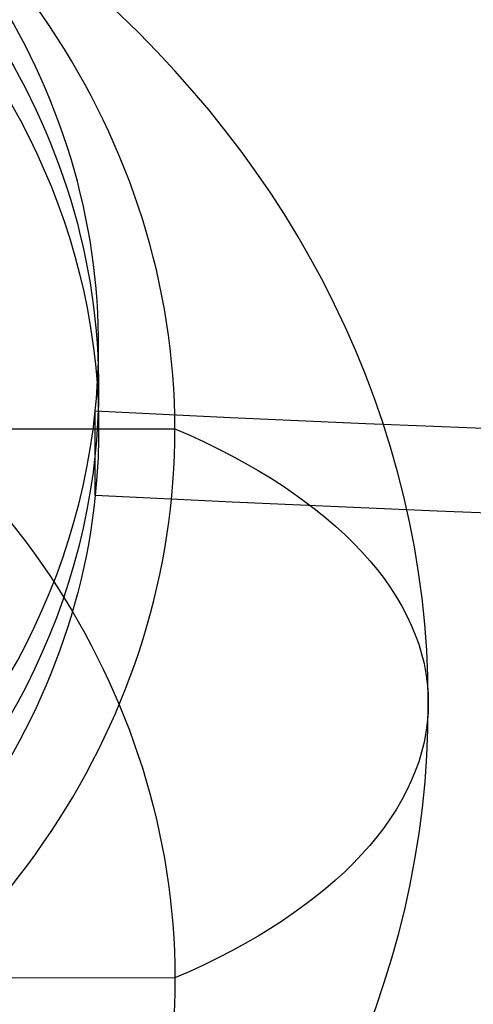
# Model space of a CAD drawing. Header units: millimetres. Extents: x -295 to 297, y -223 to 334.
# Tile 22 of 34: x 4.58 to 7.27, y 170.25 to 176.07. Entities that reach past the tile are written whole.
import ezdxf

# ---------------------------------------------------------------- set-up
doc = ezdxf.new("R2010")
doc.units = ezdxf.units.MM
doc.layers.add('Default', color=178, linetype='Continuous', true_color=0x000000)

msp = doc.modelspace()

# ---------------------------------------------------------------- linework, layer by layer
at = {"layer": 'Default'}
for p, q in [((5.028497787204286, 173.2578528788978, -99.61453715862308), (5.028497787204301, 173.7585646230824, -100.4817953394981)), ((4.499994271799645, 173.6520428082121, -99.38695149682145), (5.499992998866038, 173.6534246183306, -99.38615370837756)), ((5.499992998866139, 170.4034246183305, -93.75698858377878), (4.499994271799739, 170.402042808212, -93.75778637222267))]:
    msp.add_line(p, q, dxfattribs=at)
for centre, radius, start, end in [((0.0046097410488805, 224.0026614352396, -234.9999999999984), 100.9999999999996, 300.0000000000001, 246.374193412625), ((0.0046097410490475, 224.0026614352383, -234.9999999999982), 88.99999999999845, 300.0000000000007, 252.831758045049)]:
    msp.add_arc(centre, radius, start, end, dxfattribs=at)
at = {"layer": 'Default', "extrusion": (6.662473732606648e-16, 0.5000000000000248, -0.8660254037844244)}
msp.add_arc((-7.233e-13, 100.6864246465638, 274.2294824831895), 95.99999999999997, 180, 270, dxfattribs=at)
at = {"layer": 'Default', "extrusion": (6.108676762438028e-16, 0.5000000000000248, -0.8660254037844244)}
msp.add_arc((-7.482e-13, 100.6864246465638, 274.2294824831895), 100, 180, 270, dxfattribs=at)
at = {"layer": 'Default', "extrusion": (-5.134781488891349e-16, -0.5000000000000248, 0.8660254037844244)}
for centre, radius, start, end in [((9.49e-13, 100.6864246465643, -189.6205839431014), 53.25295967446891, 174.9089331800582, 354.9089331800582), ((1.2981e-12, 100.6864246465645, -173.8990696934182), 5.048414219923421, 354.9089331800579, 174.9089331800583), ((1.2981e-12, 100.6864246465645, -173.8990696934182), 5.048414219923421, 174.9089331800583, 354.9089331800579)]:
    msp.add_arc(centre, radius, start, end, dxfattribs=at)
at = {"layer": 'Default', "extrusion": (4.996003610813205e-16, 0.5000000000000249, -0.8660254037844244)}
msp.add_arc((-9.545e-13, 100.6864246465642, 188.7824435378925), 53.79841421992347, 185.0910668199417, 5.091066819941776, dxfattribs=at)
at = {"layer": 'Default', "extrusion": (-7.395399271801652e-17, 0.5000000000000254, -0.866025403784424)}
msp.add_arc((-1.0206e-12, 100.6864246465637, 187.6630340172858), 41.50000000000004, 180.0000000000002, 269.9999999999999, dxfattribs=at)
at = {"layer": 'Default', "extrusion": (-2.557953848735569e-13, -0.5000000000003, 0.8660254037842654)}
msp.add_arc((-9.15085e-11, 100.6864246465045, -185.934303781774), 41.50000000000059, 180.0000000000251, 2.51134e-11, dxfattribs=at)
at = {"layer": 'Default', "extrusion": (6.416350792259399e-16, 0.5000000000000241, -0.8660254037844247)}
msp.add_arc((-5.932e-13, 100.6864246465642, 184.2055735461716), 41.4999999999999, 180, 0, dxfattribs=at)
at = {"layer": 'Default', "extrusion": (-6.616885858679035e-16, -0.5000000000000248, 0.8660254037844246)}
msp.add_arc((6.787e-13, 100.6864246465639, -172.8976462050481), 5.499999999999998, 0.0914198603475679, 180.0914198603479, dxfattribs=at)
at = {"layer": 'Default', "extrusion": (-5.258016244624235e-13, 0.4999999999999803, -0.86602540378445)}
for centre, radius, start, end in [((-1.83476e-10, 100.6864246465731, 173.3983579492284), 5.048414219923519, 5.091066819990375, 185.0910668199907), ((-1.83476e-10, 100.6864246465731, 173.3983579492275), 5.048414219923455, 185.0910668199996, 5.091066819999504)]:
    msp.add_arc(centre, radius, start, end, dxfattribs=at)
at = {"layer": 'Default', "extrusion": (5.134781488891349e-16, 0.5000000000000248, -0.8660254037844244)}
for start, end in [(5.091066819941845, 185.0910668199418), (185.0910668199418, 5.091066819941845)]:
    msp.add_arc((-1.049e-13, 100.6864246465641, 172.8976462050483), 5.048414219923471, start, end, dxfattribs=at)
at = {"layer": 'Default', "extrusion": (-8.526512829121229e-14, -0.499999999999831, 0.8660254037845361)}
for centre, radius, start, end in [((-2.79857e-11, 100.686424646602, -169.6476462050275), 6.99999999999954, 0.0914198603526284, 180.0914198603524), ((-2.79857e-11, 100.686424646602, -169.6476462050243), 7.000000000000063, 180.0914198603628, 0.0914198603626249)]:
    msp.add_arc(centre, radius, start, end, dxfattribs=at)
at = {"layer": 'Default', "extrusion": (0.088738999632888, 0.862608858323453, 0.4980274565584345)}
msp.add_arc((23.02932081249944, -270.9349027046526, 100.2892079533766), 98.00000000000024, 96.00378492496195, 125.988629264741, dxfattribs=at)
at = {"layer": 'Default', "extrusion": (-0.08873899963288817, -0.862608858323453, -0.4980274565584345)}
msp.add_arc((-23.02932081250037, -270.9349027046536, -100.2892079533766), 99.00000000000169, 54.01137073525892, 84.02726342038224, dxfattribs=at)
at = {"layer": 'Default', "extrusion": (7.224039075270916e-16, 0.5000000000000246, -0.8660254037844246)}
msp.add_arc((-7.618e-13, 100.686424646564, 166.3976462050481), 5.5, 359.908580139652, 179.9085801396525, dxfattribs=at)
at = {"layer": 'Default', "extrusion": (-6.615801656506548e-16, -0.5000000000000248, 0.8660254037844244)}
msp.add_arc((6.788e-13, 100.6864246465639, -172.8976462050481), 5.499999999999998, 180.0914198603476, 0.091419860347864, dxfattribs=at)
at = {"layer": 'Default', "extrusion": (0.001595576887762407, -0.8660243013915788, -0.4999993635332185)}
msp.add_arc((3.046098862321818, -169.6449121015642, -100.6862964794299), 4.270833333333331, 310.502500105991, 49.60306238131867, dxfattribs=at)
at = {"layer": 'Default', "extrusion": (7.221870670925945e-16, 0.5000000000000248, -0.8660254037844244)}
msp.add_arc((-7.619e-13, 100.6864246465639, 166.3976462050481), 5.5, 179.908580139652, 359.9085801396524, dxfattribs=at)
at = {"layer": 'Default'}
for points, knots in [([(-40.07163354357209, 132.3844606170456, -234.9999996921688), (-42.87612918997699, 133.61122372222, -234.9999982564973), (-48.36051156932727, 136.3170448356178, -234.9999954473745), (-56.16565885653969, 141.1003341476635, -234.9999914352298), (-63.50172867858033, 146.5759405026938, -234.9999876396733), (-68.04798558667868, 150.6663509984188, -234.9999852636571), (-72.3094302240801, 154.8706409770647, -234.9999830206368), (-76.2849570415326, 159.1534243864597, -234.9999809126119), (-81.65324884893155, 166.0590518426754, -234.999978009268), (-86.39883117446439, 173.4065459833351, -234.9999753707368), (-89.12860608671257, 178.5733039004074, -234.9999737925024), (-90.96156632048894, 182.4454595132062, -234.9999727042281), (-92.07365056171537, 184.9242080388, -234.9999720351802), (-94.09304536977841, 189.9654728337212, -234.9999707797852), (-95.3748874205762, 193.834185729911, -234.9999699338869), (-96.82647213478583, 198.8979986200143, -234.9999689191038), (-98.04290479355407, 203.849306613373, -234.9999680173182), (-98.87803372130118, 208.8789907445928, -234.9999672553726), (-99.80254241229, 216.1614928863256, -234.9999662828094), (-100.3229967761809, 225.7282026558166, -234.9999652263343), (-99.47386951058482, 235.2713578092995, -234.9999648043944), (-98.29305651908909, 242.5573892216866, -234.9999647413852), (-97.26651990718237, 247.6335395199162, -234.9999647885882), (-95.84970667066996, 252.6148778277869, -234.9999650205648), (-94.1891439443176, 257.6941822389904, -234.9999653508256), (-92.74488658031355, 261.5629348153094, -234.9999656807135), (-90.50543894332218, 266.5891546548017, -234.9999662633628), (-89.28234528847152, 269.0552458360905, -234.9999666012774), (-87.2802023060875, 272.8909360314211, -234.9999671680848), (-84.324559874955, 277.989206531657, -234.9999680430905), (-79.2457683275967, 285.2013448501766, -234.9999696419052), (-73.55236229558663, 291.9388638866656, -234.999971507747), (-69.36721814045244, 296.0876912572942, -234.9999729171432), (-64.91258162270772, 300.1285336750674, -234.9999744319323), (-60.19364284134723, 304.0287998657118, -234.9999760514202), (-52.62565210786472, 309.1966198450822, -234.9999786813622), (-44.61720158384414, 313.6514559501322, -234.9999814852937), (-39.01737779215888, 316.1258111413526, -234.9999834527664), (-33.38098668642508, 318.3122013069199, -234.9999854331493), (-27.7375913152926, 320.2153437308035, -234.9999874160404), (-19.07034534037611, 322.3011903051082, -234.9999904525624), (-10.25201229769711, 323.6084422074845, -234.9999935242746), (-4.306396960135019, 323.954163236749, -234.9999955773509), (0.075528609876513, 324.0124501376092, -234.9999970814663), (2.876715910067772, 323.9908202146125, -234.9999980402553), (8.469353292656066, 323.7125498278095, -234.9999999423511), (12.64515394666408, 323.2400961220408, -235.0000013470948), (18.0279084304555, 322.4006273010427, -235.0000031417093), (23.21814987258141, 321.3786985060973, -235.0000048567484), (28.31122591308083, 319.9491823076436, -235.0000065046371), (33.17935024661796, 318.3718545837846, -235.0000080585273), (37.82051459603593, 316.6754728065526, -235.0000095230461), (42.32351742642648, 314.640502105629, -235.0000108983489), (46.63717193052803, 312.4950823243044, -235.000012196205), (50.76223032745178, 310.2590334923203, -235.0000134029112), (54.72001565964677, 307.7387284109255, -235.0000145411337), (58.70719809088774, 304.997827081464, -235.0000156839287), (62.7050184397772, 302.0235469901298, -235.0000168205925), (66.46991537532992, 298.7594294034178, -235.0000178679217), (70.23746030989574, 295.2378169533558, -235.000018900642), (73.98147679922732, 291.4466377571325, -235.0000199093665), (77.4113403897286, 287.3690466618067, -235.0000207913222), (79.90717471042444, 284.1488687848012, -235.0000214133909), (81.58584054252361, 281.8857540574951, -235.0000218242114), (83.95698811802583, 278.3896491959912, -235.000022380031), (86.17844005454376, 274.7965667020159, -235.0000228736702), (87.55767219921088, 272.3394695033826, -235.0000231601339), (88.91428511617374, 269.7982423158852, -235.0000234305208), (90.24207619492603, 267.1730587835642, -235.0000236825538), (92.05730397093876, 263.1534662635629, -235.000023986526), (93.69357368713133, 259.0577530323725, -235.0000242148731), (94.66356383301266, 256.2804033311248, -235.0000243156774), (97.00945215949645, 249.0539470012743, -235.0000245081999), (99.68974862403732, 237.1544457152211, -235.0000243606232), (100.4257358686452, 219.017580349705, -235.0000227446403), (97.89710118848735, 201.0428160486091, -235.0000197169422), (94.05148169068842, 189.4672382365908, -235.0000167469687), (91.01442978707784, 182.5384109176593, -235.0000146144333), (89.80282480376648, 179.9290633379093, -235.0000137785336), (87.81943964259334, 176.0990625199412, -235.0000124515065), (85.67281847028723, 172.3581074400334, -235.0000110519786), (84.13473497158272, 169.9268566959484, -235.0000100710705), (81.82717049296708, 166.4478842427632, -235.000008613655), (78.61889039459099, 162.0170962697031, -235.0000066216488), (75.05876278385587, 157.8637299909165, -235.0000044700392), (71.44315208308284, 153.9802328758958, -235.0000023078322), (67.79902366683, 150.356891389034, -235.0000001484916), (63.88706525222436, 147.0244972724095, -234.9999978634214), (59.98860160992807, 143.9549256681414, -234.9999955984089), (56.12821653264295, 141.1336784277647, -234.9999933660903), (52.07582224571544, 138.5959424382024, -234.9999910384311), (50.00460974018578, 137.4001210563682, -234.9999898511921)], [-5.347238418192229, -5.347238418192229, -5.347238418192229, -5.347238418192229, -5.255671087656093, -5.164103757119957, -5.072536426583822, -4.980969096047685, -4.980969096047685, -4.893464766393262, -4.80596043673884, -4.718456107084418, -4.630951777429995, -4.630951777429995, -4.590304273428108, -4.549656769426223, -4.468361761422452, -4.468361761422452, -4.39207962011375, -4.315797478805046, -4.315797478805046, -4.172486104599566, -4.029174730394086, -4.029174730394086, -3.951691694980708, -3.874208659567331, -3.874208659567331, -3.791838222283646, -3.750653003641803, -3.709467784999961, -3.709467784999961, -3.621223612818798, -3.532979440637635, -3.444735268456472, -3.356491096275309, -3.356491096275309, -3.264825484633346, -3.173159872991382, -3.08149426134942, -2.989828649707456, -2.989828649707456, -2.900649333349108, -2.811470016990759, -2.722290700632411, -2.633111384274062, -2.633111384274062, -2.591200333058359, -2.549289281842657, -2.465467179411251, -2.465467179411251, -2.386325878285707, -2.307184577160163, -2.307184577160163, -2.233250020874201, -2.15931546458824, -2.15931546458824, -2.089135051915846, -2.018954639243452, -2.018954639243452, -1.944401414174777, -1.869848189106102, -1.869848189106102, -1.790133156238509, -1.710418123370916, -1.710418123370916, -1.668260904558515, -1.626103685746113, -1.583946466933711, -1.54178924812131, -1.54178924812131, -1.497775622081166, -1.453761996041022, -1.409748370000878, -1.365734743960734, -1.365734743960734, -1.182475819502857, -0.9992168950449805, -0.8159579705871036, -0.6326990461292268, -0.6326990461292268, -0.5896566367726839, -0.5466142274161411, -0.5035718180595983, -0.4605294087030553, -0.4605294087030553, -0.3786919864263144, -0.2968545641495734, -0.2968545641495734, -0.2199693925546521, -0.1430842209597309, -0.1430842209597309, -0.0715421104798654, 0, 0, 0, 0]), ([(45.00460974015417, 146.0603750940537, -234.9999895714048), (46.90610405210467, 147.1582087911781, -234.9999908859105), (50.62470426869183, 149.4906463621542, -234.9999934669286), (54.16312922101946, 152.0883000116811, -234.999995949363), (57.73627869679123, 154.9184004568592, -234.9999984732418), (61.32067104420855, 157.9946775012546, -235.0000010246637), (64.65241975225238, 161.3429358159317, -235.000003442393), (67.10334132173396, 164.0081308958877, -235.0000052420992), (68.76703987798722, 165.8952527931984, -235.0000064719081), (71.14051023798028, 168.8263662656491, -235.0000082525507), (73.3891540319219, 171.8543009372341, -235.0000099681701), (74.80315473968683, 173.9351002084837, -235.0000110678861), (76.20936810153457, 176.1008037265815, -235.0000121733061), (77.60148249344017, 178.3520969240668, -235.0000132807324), (79.53775730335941, 181.8158464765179, -235.0000148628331), (81.31950822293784, 185.3615694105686, -235.0000163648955), (82.40266375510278, 187.7767331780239, -235.0000173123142), (85.10431760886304, 194.1760523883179, -235.0000197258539), (88.46844017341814, 204.8506670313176, -235.0000230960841), (90.47580516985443, 221.3800545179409, -235.0000265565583), (89.4293276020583, 237.9978950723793, -235.0000284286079), (86.68922649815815, 248.8495247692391, -235.000028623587), (84.35686882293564, 255.4112479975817, -235.0000284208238), (83.4021263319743, 257.9179316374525, -235.0000283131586), (81.80442807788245, 261.6082218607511, -235.0000280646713), (80.04356118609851, 265.2234997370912, -235.0000277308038), (78.76247903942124, 267.5801558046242, -235.0000274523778), (76.82208948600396, 270.9668614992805, -235.00002700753), (74.08827032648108, 275.2984934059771, -235.0000263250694), (70.99563582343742, 279.3816801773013, -235.0000254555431), (67.82509400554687, 283.2158985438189, -235.0000245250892), (64.60257618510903, 286.8082960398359, -235.0000235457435), (61.10225195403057, 290.1305950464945, -235.000022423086), (57.59329085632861, 293.202410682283, -235.0000212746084), (54.10013228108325, 296.0362010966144, -235.000020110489), (50.40480917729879, 298.6007917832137, -235.0000188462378), (46.69168644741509, 300.9765204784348, -235.0000175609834), (42.9749939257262, 303.1702161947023, -235.0000162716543), (39.11042204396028, 305.0914612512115, -235.0000148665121), (35.04036683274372, 306.9353524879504, -235.000013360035), (30.76324445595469, 308.6778333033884, -235.0000117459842), (26.36494713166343, 310.0867359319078, -235.0000100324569), (22.95011570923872, 311.0372998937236, -235.000008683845), (20.55897148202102, 311.6501602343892, -235.0000077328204), (16.93949906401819, 312.4208310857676, -235.0000062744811), (13.29141730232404, 313.0421292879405, -235.0000047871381), (10.84304228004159, 313.3561860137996, -235.00000377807), (8.318457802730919, 313.627335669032, -235.0000027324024), (5.719823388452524, 313.8493745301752, -235.0000016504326), (1.81325717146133, 314.012800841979, -235.0000000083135), (-2.096732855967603, 314.0064256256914, -234.9999983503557), (-4.702175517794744, 313.8889920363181, -234.9999972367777), (-11.60411054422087, 313.4270322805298, -234.9999942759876), (-22.63298536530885, 311.6375417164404, -234.9999894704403), (-38.27576475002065, 306.016154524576, -234.9999825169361), (-52.63071386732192, 297.6358683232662, -234.9999760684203), (-61.0854923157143, 290.3313041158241, -234.9999722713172), (-66.8137240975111, 284.3551037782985, -234.9999697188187), (-70.32304465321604, 280.3515795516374, -234.9999681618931), (-75.0254473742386, 273.9188442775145, -234.9999661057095), (-79.14167070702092, 267.096135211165, -234.9999643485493), (-81.47829749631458, 262.3124398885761, -234.9999633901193), (-83.03122041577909, 258.7383432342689, -234.9999627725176), (-83.96592435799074, 256.4602278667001, -234.9999624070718), (-85.64600271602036, 251.833728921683, -234.9999617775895), (-86.69115667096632, 248.2907597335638, -234.9999614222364), (-87.85098770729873, 243.6673238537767, -234.9999610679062), (-88.56216455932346, 240.2873888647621, -234.9999608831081), (-89.24949619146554, 235.7362778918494, -234.9999607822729), (-89.50579476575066, 233.4479760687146, -234.9999607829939), (-89.81574052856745, 230.1008099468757, -234.9999608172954), (-90.06051728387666, 225.6923667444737, -234.9999609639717), (-89.94170558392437, 219.0814291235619, -234.9999614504), (-89.3385584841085, 212.496991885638, -234.9999621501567), (-88.61428500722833, 208.1415674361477, -234.9999627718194), (-87.92934779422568, 204.7911280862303, -234.9999633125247), (-87.39711998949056, 202.4313066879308, -234.9999637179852), (-86.14409162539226, 197.7609461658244, -234.9999646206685), (-84.99390428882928, 194.3191939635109, -234.9999654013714), (-83.22377095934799, 189.6569799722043, -234.9999665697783), (-81.19814115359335, 184.940562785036, -234.9999678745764), (-78.7775554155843, 180.4141347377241, -234.9999693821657), (-76.079491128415, 175.8498850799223, -234.9999710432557), (-73.08748268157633, 171.2783438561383, -234.9999728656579), (-68.0072854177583, 164.8702566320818, -234.9999759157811), (-62.36754047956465, 158.9486657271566, -234.9999792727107), (-58.25625927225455, 155.350265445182, -234.9999817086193), (-53.92077124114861, 151.8919578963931, -234.9999842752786), (-49.37161287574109, 148.6000626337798, -234.999986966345), (-40.00491351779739, 143.0729966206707, -234.9999925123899), (-32.54416727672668, 139.9281019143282, -234.9999969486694), (-27.51002478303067, 138.3116779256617, -234.9999999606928)], [0, 0, 0, 0, 0.0728825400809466, 0.1457650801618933, 0.1457650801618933, 0.2241858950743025, 0.3026067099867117, 0.3026067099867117, 0.3443749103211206, 0.3861431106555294, 0.4279113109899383, 0.4696795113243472, 0.4696795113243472, 0.5136244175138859, 0.5575693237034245, 0.6015142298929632, 0.6454591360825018, 0.6454591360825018, 0.8320860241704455, 1.018712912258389, 1.205339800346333, 1.391966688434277, 1.391966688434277, 1.436499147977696, 1.481031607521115, 1.525564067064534, 1.570096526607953, 1.570096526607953, 1.655126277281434, 1.740156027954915, 1.740156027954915, 1.820275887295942, 1.90039574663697, 1.90039574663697, 1.975077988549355, 2.04976023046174, 2.04976023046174, 2.121400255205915, 2.193040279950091, 2.193040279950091, 2.269719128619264, 2.346397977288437, 2.346397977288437, 2.387380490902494, 2.42836300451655, 2.469345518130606, 2.510328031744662, 2.510328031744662, 2.553628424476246, 2.596928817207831, 2.640229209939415, 2.683529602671, 2.683529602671, 2.869842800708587, 3.056155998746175, 3.242469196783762, 3.42878239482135, 3.42878239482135, 3.517252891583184, 3.605723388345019, 3.694193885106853, 3.782664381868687, 3.782664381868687, 3.823546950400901, 3.864429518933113, 3.946194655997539, 3.946194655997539, 4.022654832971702, 4.060884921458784, 4.099115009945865, 4.099115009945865, 4.172465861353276, 4.245816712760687, 4.319167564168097, 4.392518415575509, 4.392518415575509, 4.432682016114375, 4.472845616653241, 4.553172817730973, 4.553172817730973, 4.638381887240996, 4.723590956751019, 4.723590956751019, 4.81437838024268, 4.905165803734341, 4.995953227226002, 5.086740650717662, 5.086740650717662, 5.180041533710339, 5.273342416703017, 5.448937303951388, 5.448937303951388, 5.448937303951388, 5.448937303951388]), ([(1.0364e-12, 217.0061785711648, -87.41369933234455), (1.480433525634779, 217.0061785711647, -87.41369933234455), (2.96093528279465, 216.9407421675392, -87.45148632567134), (5.906451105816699, 216.6796275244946, -87.60224257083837), (7.371456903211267, 216.4839527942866, -87.71521062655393), (10.27059165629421, 215.9644921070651, -88.0151108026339), (11.70471316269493, 215.6407130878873, -88.20204056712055), (14.52718014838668, 214.868516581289, -88.64787248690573), (15.9168152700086, 214.4195941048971, -88.90706033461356), (18.63416468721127, 213.4025267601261, -89.49427568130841), (19.9591730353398, 212.8351744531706, -89.82185000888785), (22.52789477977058, 211.591720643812, -90.53975759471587), (23.7716079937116, 210.9156326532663, -90.93008710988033), (26.16866650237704, 209.4623006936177, -91.76915383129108), (27.32201333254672, 208.685069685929, -92.21788539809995), (28.97810763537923, 207.4488826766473, -92.93160201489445), (29.51782474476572, 207.0250939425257, -93.1762787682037), (30.57168117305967, 206.1549307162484, -93.67867047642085), (31.08619617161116, 205.7081659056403, -93.93660994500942), (32.57910124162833, 204.3454971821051, -94.72334875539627), (33.51370387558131, 203.4020833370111, -95.2680305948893), (35.26266166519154, 201.4516551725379, -96.39410939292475), (36.07811823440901, 200.4430708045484, -96.97641332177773), (37.58143363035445, 198.3782733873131, -98.16852729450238), (38.26902789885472, 197.3228374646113, -98.77788649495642), (39.51756495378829, 195.1739974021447, -100.0185183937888), (40.07890033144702, 194.0797010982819, -100.6503068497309), (41.07384167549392, 191.8651112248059, -101.9289021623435), (41.5073067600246, 190.7456120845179, -102.5752478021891), (42.24880107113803, 188.4882784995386, -103.8785198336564), (42.55686521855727, 187.3502971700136, -104.5355305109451), (43.04906727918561, 185.0625227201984, -105.8563775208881), (43.23313448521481, 183.913080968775, -106.5200084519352), (43.47839492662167, 181.6089752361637, -107.8502849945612), (43.53958910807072, 180.4543001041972, -108.5169362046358), (43.53958910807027, 178.1453023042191, -109.8500367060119), (43.47839765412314, 176.9906536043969, -110.5166742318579), (43.23314816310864, 174.6865985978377, -111.84692053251), (43.0490891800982, 173.5371818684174, -112.5105361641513), (42.5569091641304, 171.2494575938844, -113.8313545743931), (42.2488588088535, 170.1115035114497, -114.4883558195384), (41.50739781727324, 167.8542178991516, -115.7916003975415), (41.07395225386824, 166.7347399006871, -116.4379288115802), (40.07906644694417, 164.5202173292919, -117.716482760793), (39.51776941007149, 163.4259680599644, -118.3482516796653), (38.26932030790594, 161.2772127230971, -119.5888376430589), (37.58177562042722, 160.2218137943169, -120.1981695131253), (36.0785708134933, 158.1570877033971, -121.3902370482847), (35.26317358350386, 157.1485373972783, -121.9725263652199), (33.51434475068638, 155.198167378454, -123.0985744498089), (32.57981166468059, 154.2547769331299, -123.6432395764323), (31.08704366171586, 152.8921604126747, -124.4299449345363), (30.57259326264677, 152.4454263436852, -124.6878672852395), (29.51886758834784, 151.5753146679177, -125.1902237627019), (28.979217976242, 151.151548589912, -125.4348830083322), (27.32333207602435, 149.9154245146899, -126.1485558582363), (26.17013207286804, 149.1382300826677, -126.5972722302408), (23.77338034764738, 147.6849566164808, -127.4363349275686), (22.52982709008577, 147.0088889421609, -127.8266728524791), (19.96143538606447, 145.7654344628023, -128.5445824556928), (18.63659712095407, 145.1980576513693, -128.8721443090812), (15.91924938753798, 144.1807991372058, -129.459447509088), (14.5294171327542, 143.7317322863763, -129.7187140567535), (11.70654227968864, 142.9592890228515, -130.1646803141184), (10.27220600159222, 142.6354109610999, -130.3516755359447), (7.372626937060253, 142.1157943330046, -130.6516869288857), (5.907391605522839, 141.9200612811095, -130.7646982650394), (2.961409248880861, 141.6588617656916, -130.9155002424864), (1.480670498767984, 141.5933980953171, -130.9532884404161), (1.008e-12, 141.5933980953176, -130.9532884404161)], [-136.7836532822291, -136.7836532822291, -136.7836532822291, -136.7836532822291, -132.5089161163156, -132.5089161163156, -128.2341789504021, -128.2341789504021, -123.9594417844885, -123.9594417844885, -119.684704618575, -119.684704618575, -115.3973644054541, -115.3973644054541, -111.1100241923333, -111.1100241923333, -106.8226839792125, -106.8226839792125, -104.6790138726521, -104.6790138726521, -102.5353437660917, -102.5353437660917, -98.2659081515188, -98.2659081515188, -93.99647253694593, -93.99647253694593, -89.72703692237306, -89.72703692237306, -85.4576013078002, -85.4576013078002, -81.19115764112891, -81.19115764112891, -76.9247139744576, -76.9247139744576, -72.6582703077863, -72.6582703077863, -68.391826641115, -68.391826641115, -64.12547810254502, -64.12547810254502, -59.85912956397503, -59.85912956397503, -55.59278102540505, -55.59278102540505, -51.32643248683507, -51.32643248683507, -47.05718271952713, -47.05718271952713, -42.78793295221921, -42.78793295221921, -38.51868318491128, -38.51868318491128, -34.24943341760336, -34.24943341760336, -32.10596495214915, -32.10596495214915, -29.96249648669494, -29.96249648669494, -25.67555955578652, -25.67555955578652, -21.3886226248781, -21.3886226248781, -17.10168569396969, -17.10168569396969, -12.82626427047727, -12.82626427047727, -8.550842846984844, -8.550842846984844, -4.275421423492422, -4.275421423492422, 0, 0, 0, 0])]:
    msp.add_open_spline(points, degree=3, knots=knots, dxfattribs=at)
for points, weights, knots in [([(47.50397820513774, 141.731341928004, -230.0000001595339), (190.0020835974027, 224.0026614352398, -230.0000001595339), (47.50397820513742, 306.2739809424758, -230.0000001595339), (-94.99412718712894, 388.54530044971, -230.0000001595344), (-94.99412718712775, 224.0026614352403, -230.0000001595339), (-94.99412718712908, 158.3214390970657, -230.0000001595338), (-33.54523286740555, 135.1253973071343, -230.0000001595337)], [1, 0.5, 1, 0.5, 1, 0.7147071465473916, 0.7549823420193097], [0, 0, 0, 329.8132134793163, 329.8132134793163, 659.6264269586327, 659.6264269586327, 847.8131325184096, 847.8131325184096, 847.8131325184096]), ([(47.50385189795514, 141.7315606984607, -229.0000001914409), (190.0015783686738, 224.0026614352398, -229.0000001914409), (47.50385189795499, 306.2737621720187, -229.0000001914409), (-94.99387457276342, 388.5448629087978, -229.0000001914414), (-94.99387457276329, 224.0026614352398, -229.0000001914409), (-94.99387457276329, 158.3228799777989, -229.0000001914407), (-33.5467466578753, 135.1262387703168, -229.0000001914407)], [1, 0.5, 1, 0.5, 1, 0.7147110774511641, 0.7549812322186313], [0, 0, 0, 0.373789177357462, 0.373789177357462, 0.747578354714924, 0.747578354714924, 0.960854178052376, 0.960854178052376, 0.960854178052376]), ([(47.50308276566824, 141.7328928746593, -239.9999990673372), (189.9985018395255, 224.0026614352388, -239.9999990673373), (47.50308276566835, 306.2724299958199, -239.9999990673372), (-94.99233630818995, 388.5421985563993, -239.9999990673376), (-94.99233630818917, 224.0026614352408, -239.9999990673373), (-94.99233630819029, 158.3215068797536, -239.9999990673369), (-33.54311869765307, 135.1265134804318, -239.9999990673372)], [1, 0.5, 1, 0.5, 1, 0.7147035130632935, 0.7549833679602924], [0, 0, 0, 329.8132803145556, 329.8132803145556, 659.6265606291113, 659.6265606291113, 847.8157010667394, 847.8157010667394, 847.8157010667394]), ([(47.50277737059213, 141.7334218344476, -240.9999988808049), (189.997280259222, 224.0026614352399, -240.9999988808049), (47.50277737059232, 306.271901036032, -240.9999988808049), (-94.99172551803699, 388.5411406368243, -240.9999988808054), (-94.9917255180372, 224.0026614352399, -240.9999988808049), (-94.99172551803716, 158.3230133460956, -240.9999988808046), (-33.54427551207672, 135.1276030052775, -240.999998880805)], [1, 0.5, 1, 0.5, 1, 0.7147068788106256, 0.7549824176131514], [0, 0, 0, 0.373789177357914, 0.373789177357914, 0.747578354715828, 0.747578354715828, 0.9608573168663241, 0.9608573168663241, 0.9608573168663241])]:
    msp.add_rational_spline(points, weights, degree=2, knots=knots, dxfattribs=at)

doc.saveas('drawing.dxf')
